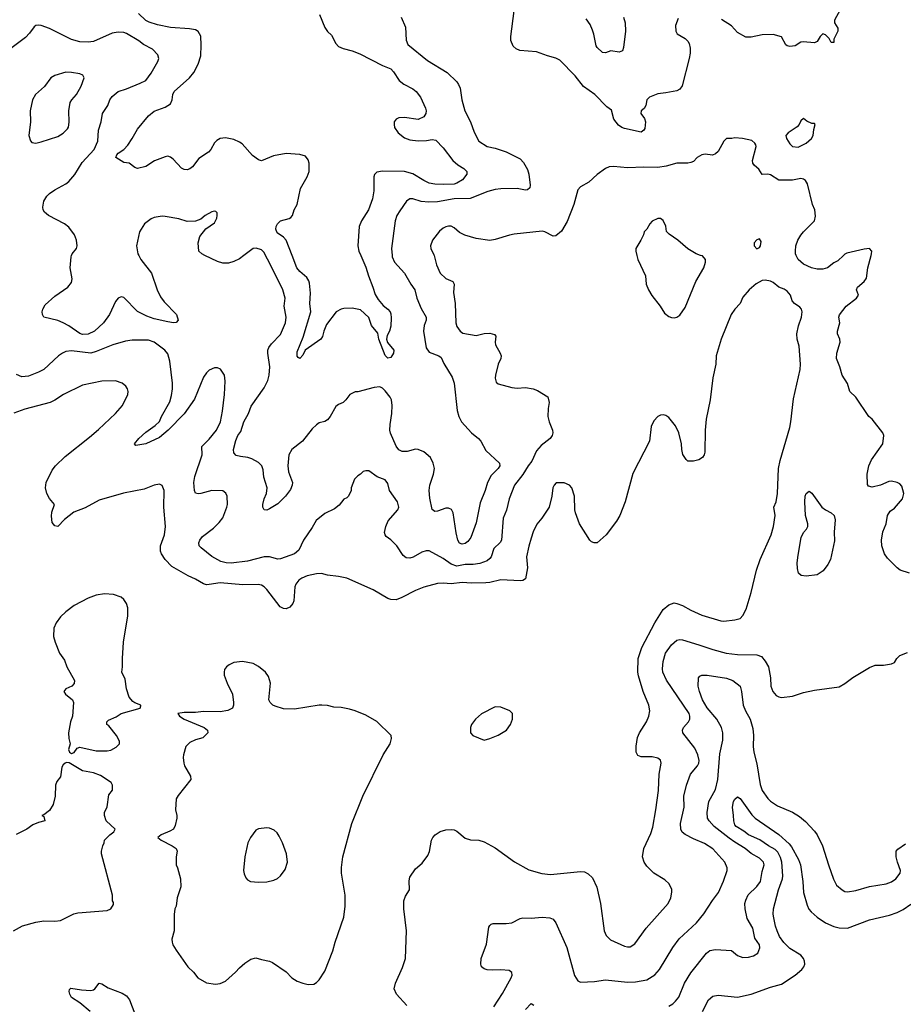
# Model space of a CAD drawing. Header units: inches. Extents: x 1793441 to 1900654, y 320892 to 470514.
# Tile 92 of 99: x 1852214 to 1858635, y 454557 to 461713. Entities that reach past the tile are written whole.
import ezdxf

# ---------------------------------------------------------------- set-up
doc = ezdxf.new("R2010")
doc.units = ezdxf.units.IN
doc.header["$MEASUREMENT"] = 0
doc.layers.add('B8455', color=7, linetype='Continuous')
doc.layers.add('B8456', color=7, linetype='Continuous')

msp = doc.modelspace()

# ---------------------------------------------------------------- linework, layer by layer
at = {"layer": 'B8455', "color": 5}
for points, elevation in [([(1855224.6, 460000), (1855241.5, 459930), (1855270, 459870.6), (1855310, 459832.2), (1855360.7, 459810), (1855370, 459791.3), (1855365.3, 459730), (1855378.9, 459650), (1855384.2, 459510), (1855390, 459484), (1855414.4, 459450), (1855434, 459434), (1855530, 459418.2), (1855590, 459432.8), (1855630, 459434.2), (1855663.9, 459423.9), (1855673.5, 459413.5), (1855668.2, 459370), (1855670.5, 459350), (1855706.4, 459290), (1855712.7, 459270), (1855710.4, 459249.6), (1855690.6, 459210), (1855670.7, 459130), (1855667.9, 459107.9), (1855677.3, 459077.3), (1855690, 459067.3), (1855790, 459040.3), (1855830, 459035.8), (1855890, 459040.4), (1855944.7, 459030), (1855977.4, 459017.4), (1856050.7, 458970.7), (1856061, 458930), (1856054, 458886), (1856052.7, 458830), (1856061.3, 458790), (1856084.9, 458730), (1856087, 458710), (1856083.1, 458690), (1856068.8, 458670), (1856003, 458617), (1855970, 458580.5), (1855935.9, 458504.1), (1855908.5, 458470), (1855870, 458406.9), (1855808.3, 458330), (1855771.1, 458230), (1855752.2, 458147.8), (1855728.1, 458090), (1855716.2, 457930), (1855705.8, 457914.2), (1855659.6, 457870), (1855639.3, 457810), (1855630, 457796.4), (1855610, 457780.6), (1855558.3, 457761.7), (1855510, 457752.7), (1855450, 457752.5), (1855390, 457742.2), (1855350, 457754.9), (1855290, 457797.3), (1855190, 457852.4), (1855167.9, 457852.1), (1855136.9, 457843.1), (1855073.9, 457806.1), (1855050, 457799.3), (1855022, 457802), (1854999.2, 457819.2), (1854953.8, 457890), (1854910, 457933.7), (1854877, 457957), (1854868.7, 457968.7), (1854865.5, 457985.5), (1854873.3, 458030), (1854892.3, 458070), (1854962.4, 458150), (1854969.7, 458170), (1854958.3, 458210), (1854901.6, 458290), (1854890, 458342), (1854870, 458369.2), (1854811.6, 458391.6), (1854750, 458434), (1854730, 458435.3), (1854710, 458428.7), (1854690, 458408.7), (1854670, 458398), (1854646.4, 458373.6), (1854622, 458310), (1854622, 458290), (1854602, 458250), (1854590, 458238), (1854570, 458228), (1854534.4, 458185.6), (1854502.5, 458157.5), (1854430, 458123.7), (1854367.1, 458072.9), (1854338.3, 458021.7), (1854274.9, 457930), (1854242.3, 457857.7), (1854210, 457831), (1854110, 457794), (1854090, 457791.2), (1854030, 457808.6), (1853990, 457809.8), (1853870, 457777.2), (1853750, 457763.5), (1853714.3, 457765.7), (1853674.8, 457774.8), (1853610, 457811.3), (1853533.4, 457873.4), (1853518.9, 457890), (1853515.1, 457910), (1853523.1, 457930), (1853543.1, 457956.9), (1853621.6, 458018.4), (1853662, 458058), (1853690, 458093.4), (1853718.9, 458170), (1853722.6, 458190), (1853721.3, 458250), (1853712.3, 458272.3), (1853689.6, 458289.6), (1853610, 458290.8), (1853530, 458268.8), (1853510, 458266.4), (1853491.1, 458271.1), (1853482.7, 458290), (1853479.4, 458350), (1853486.6, 458393.4), (1853538.5, 458550), (1853538.3, 458610), (1853590, 458663.5), (1853642.7, 458730), (1853672.9, 458790), (1853688.3, 458868.3), (1853702.6, 458990), (1853705.8, 459085.8), (1853700.9, 459130), (1853672.1, 459172.1), (1853650, 459182.7), (1853630, 459182), (1853590, 459165.1), (1853570, 459147), (1853550, 459115.1), (1853484, 458956), (1853410, 458848.2), (1853293, 458730), (1853230, 458677.4), (1853131, 458630), (1853058, 458618), (1853048.7, 458630), (1853079.3, 458670), (1853130, 458715.8), (1853197.6, 458762.4), (1853228.5, 458791.5), (1853244.4, 458830), (1853303.7, 458936.3), (1853317.7, 458982.3), (1853325, 459030), (1853324.4, 459070), (1853305.3, 459230), (1853290, 459285.1), (1853268.2, 459310), (1853190, 459369.7), (1853150, 459383.9), (1853030, 459383.9), (1852983, 459377), (1852889.4, 459350.6), (1852770, 459300.7), (1852730, 459289.8), (1852590, 459305.1), (1852550, 459300.4), (1852524.9, 459290), (1852495.5, 459270), (1852390, 459169.7), (1852350.7, 459150), (1852276.9, 459123.1), (1852230, 459117.6), (1852190, 459133.6)], 360), ([(1853078.3, 460000), (1853093.7, 459970), (1853170.4, 459870), (1853211.5, 459750), (1853237.6, 459697.6), (1853263.4, 459663.4), (1853352.2, 459570), (1853364, 459530), (1853350, 459513.2), (1853330.4, 459509.6), (1853290, 459516.9), (1853190, 459539.8), (1853138.1, 459558.2), (1853070, 459591.2), (1852970, 459693), (1852950, 459697.6), (1852930, 459689.4), (1852910, 459663.7), (1852866, 459570), (1852823.2, 459510), (1852758.3, 459450), (1852710, 459427.7), (1852670, 459425.7), (1852650, 459432.1), (1852570, 459487.3), (1852530, 459508.8), (1852490, 459526.6), (1852389.6, 459550), (1852379.7, 459570), (1852377.4, 459590), (1852380.5, 459610), (1852399.6, 459640.4), (1852470, 459704.2), (1852564.5, 459770), (1852590, 459802.8), (1852594.7, 459830), (1852580.5, 459910), (1852588.2, 459990), (1852591.1, 460000)], 340), ([(1853843.1, 460000), (1853810, 459975.4), (1853770, 459955.1), (1853730, 459942.2), (1853690, 459944.4), (1853650, 459955.6), (1853557.8, 460000)], 340), ([(1854920.7, 460000), (1854921.5, 459990), (1854937.4, 459950), (1855010.2, 459870.2), (1855056.1, 459790), (1855085.5, 459750), (1855100.9, 459690), (1855130, 459613), (1855167.9, 459550), (1855167.4, 459530), (1855152.9, 459490), (1855147.7, 459450), (1855167.5, 459327.5), (1855190, 459295.8), (1855260.5, 459270), (1855277.5, 459257.5), (1855295.2, 459215.3), (1855355.9, 459115.9), (1855371.7, 459070), (1855391.8, 458871.8), (1855404.9, 458830), (1855424.9, 458790), (1855495.8, 458710), (1855548, 458670), (1855566, 458650), (1855601.8, 458581.8), (1855700.5, 458490), (1855702.4, 458470), (1855691.8, 458450), (1855640.3, 458399.7), (1855612.7, 458350), (1855595.8, 458290), (1855559.6, 458200.4), (1855530, 458057.2), (1855491.7, 457950), (1855470, 457921.6), (1855450, 457906.3), (1855430, 457900.5), (1855410, 457907.3), (1855397.6, 457930), (1855384.4, 457984.4), (1855363.9, 458130), (1855352.7, 458152.7), (1855330, 458163.5), (1855310, 458162.6), (1855250, 458142), (1855230, 458139.6), (1855210, 458154), (1855194.4, 458234.4), (1855189.8, 458290), (1855195.3, 458330), (1855220.9, 458410), (1855227.1, 458450), (1855218.5, 458490), (1855198.5, 458530), (1855150, 458571.6), (1855110.4, 458589.6), (1855090, 458591.1), (1855030, 458575.1), (1854993.8, 458573.8), (1854970, 458587), (1854950, 458612.7), (1854908.1, 458708.1), (1854903.9, 458730), (1854905.1, 458770), (1854917.3, 458850), (1854919.8, 458910), (1854915.3, 458950), (1854906.4, 458970), (1854870, 459014.7), (1854850, 459035.1), (1854830, 459044.1), (1854790, 459040.7), (1854670, 459009.3), (1854650.8, 459009.2), (1854612, 458990), (1854584.7, 458950), (1854564.7, 458930), (1854530, 458916), (1854510, 458901.2), (1854470.5, 458830), (1854450, 458803.7), (1854430, 458792.3), (1854390, 458784), (1854370, 458769.2), (1854339.5, 458740.5), (1854268, 458650), (1854191.2, 458588.8), (1854170.2, 458549.8), (1854163.2, 458470), (1854167.5, 458427.5), (1854195.6, 458350), (1854193.4, 458330), (1854181, 458299), (1854145.2, 458250), (1854090, 458195.1), (1854030, 458156.9), (1854010, 458149.4), (1853989, 458150), (1853979.5, 458170), (1853981.1, 458190), (1853989.8, 458230), (1854006.2, 458270), (1854012, 458310), (1853987.9, 458387.9), (1853982.5, 458442.5), (1853974, 458470), (1853950, 458495.6), (1853901, 458521), (1853871.6, 458531.6), (1853817.6, 458537.6), (1853786, 458546), (1853770, 458564), (1853768.5, 458588.5), (1853785.1, 458654.9), (1853799.7, 458690), (1853819.6, 458720.5), (1853842.9, 458790), (1853875.2, 458850), (1853896.3, 458903.7), (1853990, 459038.3), (1854016.3, 459090), (1854026.6, 459130), (1854032.4, 459190), (1854016.1, 459290), (1854017.6, 459310), (1854024.8, 459330), (1854043.9, 459356.1), (1854110, 459423.7), (1854146, 459510), (1854150.8, 459550), (1854135.7, 459630), (1854143.5, 459690), (1854124.8, 459750), (1854030, 459944.5), (1854000.9, 460000)], 340), ([(1854691.8, 460000), (1854730, 459914.8), (1854747.7, 459850), (1854780.2, 459770), (1854795.9, 459715.9), (1854818.6, 459678.6), (1854855.2, 459635.2), (1854890, 459608.7), (1854904.9, 459590), (1854910, 459574.8), (1854913, 459547), (1854910, 459486), (1854902, 459450), (1854883.4, 459416.6), (1854879.6, 459390), (1854885.7, 459365.7), (1854932.2, 459310), (1854930.3, 459290), (1854910, 459258), (1854890, 459253.6), (1854870, 459272), (1854823.7, 459390), (1854815.3, 459435.3), (1854771, 459490), (1854750, 459547.8), (1854690, 459605.1), (1854630, 459616.8), (1854570, 459614.7), (1854550, 459609.7), (1854512.7, 459590), (1854443, 459497), (1854423.8, 459450), (1854414.4, 459410), (1854400.9, 459390), (1854288.9, 459311.1), (1854270, 459274), (1854250, 459249.5), (1854237.2, 459257.2), (1854230, 459268), (1854230, 459298), (1854274.1, 459405.9), (1854329.8, 459590), (1854321.1, 459650), (1854326.1, 459726.1), (1854318.6, 459798.6), (1854314.9, 459814.9), (1854299.7, 459839.7), (1854250, 459882.9), (1854228.3, 459910), (1854193, 460000)], 320), ([(1856698.2, 460000), (1856706, 459970), (1856762.6, 459850), (1856767, 459790), (1856782.4, 459750), (1856807.8, 459707.8), (1856867.7, 459630), (1856899.9, 459579.9), (1856930, 459554.8), (1856950, 459547.3), (1856970, 459546.8), (1856990, 459551), (1857010, 459564.7), (1857050, 459621), (1857128.2, 459810), (1857184.8, 459910), (1857197.3, 459950), (1857197.4, 459970), (1857175.4, 459995.4), (1857160.8, 460000)], 380), ([(1858200.6, 460000), (1858160.4, 459959.6), (1858130, 459945.2), (1858084.7, 459910), (1858050, 459900.7), (1858010, 459899.6), (1857969, 459910), (1857910, 459936.9), (1857870, 459969.6), (1857856, 460000)], 360), ([(1858681.2, 457690), (1858612.7, 457712.7), (1858589.8, 457729.7), (1858520.1, 457800.1), (1858499.5, 457830), (1858479.5, 457890), (1858476.2, 457930), (1858486, 457990), (1858509.6, 458050), (1858520.5, 458110), (1858538.7, 458141.3), (1858570, 458162), (1858629.2, 458230), (1858639.3, 458270), (1858623.2, 458323.2), (1858610, 458339), (1858590, 458349.2), (1858550, 458359), (1858530, 458357.2), (1858470, 458329.2), (1858410, 458315.3), (1858382, 458322), (1858375.3, 458335.3), (1858372.7, 458410), (1858385.1, 458470), (1858404.9, 458515.1), (1858485.2, 458630), (1858492.7, 458690), (1858485.2, 458710), (1858408.5, 458808.5), (1858385.1, 458830), (1858290, 458969.3), (1858247.6, 459010), (1858229.7, 459069.7), (1858189.7, 459129.7), (1858174.5, 459190), (1858149.6, 459250), (1858152.7, 459290), (1858175.1, 459370), (1858173.3, 459390), (1858156.2, 459430), (1858156.2, 459450), (1858173.6, 459510), (1858167, 459550), (1858171.9, 459568.1), (1858220.7, 459630), (1858294, 459690), (1858309, 459710), (1858294, 459750), (1858301.2, 459770), (1858349.5, 459810.5), (1858366.6, 459833.4), (1858377, 459910), (1858401.8, 460000)], 360), ([(1855027.5, 454547.5), (1854951.9, 454631.9), (1854936, 454670), (1854945.2, 454710), (1854996.1, 454823.9), (1855016.3, 454890), (1855024.7, 455090), (1855005.1, 455250), (1855006, 455310), (1855017.7, 455342.3), (1855046, 455390), (1855044.9, 455455.1), (1855050, 455481), (1855090, 455541), (1855137.5, 455582.5), (1855180.2, 455639.8), (1855192, 455668), (1855206.6, 455750), (1855217, 455770), (1855232.3, 455790), (1855270, 455814), (1855310, 455824.4), (1855348.1, 455828.1), (1855370, 455825.5), (1855390, 455816.3), (1855450, 455764.7), (1855490, 455751.3), (1855550, 455750.8), (1855590, 455738.8), (1855670, 455694), (1855810, 455592.4), (1855913.9, 455533.9), (1856007.8, 455507.8), (1856070, 455500.3), (1856290, 455522.6), (1856318.9, 455518.9), (1856345.8, 455505.9), (1856376.5, 455476.5), (1856408.9, 455408.9), (1856433.7, 455290), (1856460.4, 455090), (1856476.2, 455056.2), (1856506.4, 455026.4), (1856610, 454978.9), (1856630, 454973.7), (1856650, 454975.3), (1856683.9, 454996.1), (1856766.3, 455110), (1856925.6, 455290), (1856945.1, 455330), (1856952.1, 455372.1), (1856951.9, 455391.9), (1856933.4, 455433.4), (1856902, 455462), (1856822.7, 455510), (1856770, 455560.9), (1856752, 455590), (1856740.7, 455630), (1856749.6, 455690), (1856801, 455799), (1856814.6, 455845.4), (1856837.8, 455970), (1856854.8, 456110), (1856859.8, 456230), (1856876.4, 456310), (1856870.8, 456330.8), (1856850, 456346.3), (1856810, 456354.7), (1856730, 456356.2), (1856706.5, 456366.5), (1856694, 456390), (1856694.2, 456434.1), (1856702.9, 456497.1), (1856717.7, 456530), (1856769.1, 456610.9), (1856786.4, 456650), (1856793.7, 456690), (1856785.3, 456730), (1856744.2, 456830), (1856710, 456945.2), (1856706.3, 456970), (1856709, 457070), (1856735.1, 457150), (1856830, 457330.4), (1856890, 457426.7), (1856930, 457460.3), (1856970, 457473.7), (1856990, 457470.3), (1857030, 457455.3), (1857090, 457422.3), (1857170, 457386.3), (1857310, 457344.2), (1857330, 457342.6), (1857410, 457350.3), (1857450, 457362), (1857470, 457382), (1857494, 457430), (1857530.6, 457549.4), (1857567.3, 457712.7), (1857595.3, 457790), (1857675.1, 457970), (1857690.7, 458029.3), (1857703.5, 458110), (1857695.3, 458170), (1857710.9, 458210), (1857719.8, 458270), (1857727.4, 458450), (1857740.4, 458510), (1857809.7, 458750), (1857818.3, 458790), (1857836.2, 458956.2), (1857886, 459170), (1857887.4, 459210), (1857878.9, 459338.9), (1857863.5, 459390), (1857860.5, 459430), (1857873, 459487), (1857896.3, 459550), (1857901.1, 459590), (1857894.3, 459610), (1857883.1, 459623.1), (1857844.5, 459650), (1857828.5, 459668.5), (1857815.6, 459710), (1857790, 459740.7), (1857770, 459754.7), (1857730, 459769.6), (1857690, 459801.6), (1857670, 459811.5), (1857630, 459819.6), (1857610, 459816.2), (1857566.6, 459793.4), (1857514.9, 459750), (1857470, 459695.1), (1857450.5, 459650), (1857411.2, 459608.8), (1857384.9, 459570), (1857312, 459390), (1857276, 459270), (1857271.7, 459210), (1857250.3, 459110), (1857231.8, 458950), (1857202.4, 458810), (1857194.4, 458730), (1857192.2, 458570), (1857188.2, 458550), (1857175.5, 458530), (1857150, 458514), (1857110, 458503.7), (1857070, 458505.2), (1857056.6, 458516.6), (1857033.8, 458553.8), (1857024.5, 458590), (1857022, 458630), (1857002.9, 458710), (1856980.1, 458760.1), (1856930, 458821.2), (1856910, 458837.2), (1856890, 458841.2), (1856870, 458839), (1856850, 458829), (1856821.6, 458798.4), (1856802.8, 458757.2), (1856790.6, 458650), (1856670, 458414), (1856614, 458210), (1856574.4, 458110), (1856551.5, 458068.5), (1856476.3, 457970), (1856411, 457910), (1856388, 457910), (1856370, 457917.2), (1856357.2, 457930), (1856280.9, 458050), (1856253.2, 458130), (1856249, 458150), (1856246.6, 458250), (1856226, 458310), (1856209, 458330), (1856170, 458346.6), (1856113.4, 458346.6), (1856097.3, 458330), (1856087.7, 458310), (1856082, 458250), (1856060.7, 458170), (1856008, 458090), (1855972.7, 458047.3), (1855945.3, 457990), (1855930, 457944), (1855912.8, 457887.2), (1855897, 457810), (1855903.8, 457730), (1855890, 457648.7), (1855870, 457637.2), (1855850, 457635.1), (1855710, 457641.7), (1855630, 457622), (1855600.2, 457619.8), (1855496.9, 457616.9), (1855430, 457622.8), (1855350, 457614), (1855290, 457617.8), (1855250, 457615.1), (1855151.7, 457588.3), (1855090, 457564.2), (1854990, 457513), (1854950, 457497.6), (1854910, 457499.5), (1854890, 457506.6), (1854781.2, 457570), (1854590, 457654.7), (1854530, 457667.1), (1854450, 457674.7), (1854407.3, 457687.3), (1854370, 457686.2), (1854302.8, 457670), (1854264.8, 457655.2), (1854241.1, 457638.9), (1854220.3, 457610), (1854213.7, 457590), (1854206, 457490), (1854197.4, 457470), (1854175.6, 457444.4), (1854150, 457432.4), (1854130, 457433.5), (1854106.6, 457446.6), (1854010, 457571.1), (1853990, 457592.1), (1853970, 457603.1), (1853946.9, 457606.9), (1853834.8, 457605.2), (1853670, 457620.2), (1853590, 457607.8), (1853570, 457606.8), (1853550, 457612), (1853490, 457646.4), (1853437, 457670), (1853319, 457739), (1853269.8, 457790), (1853243.8, 457830), (1853235.8, 457850), (1853235.8, 457890), (1853265.7, 457970), (1853273.7, 458030), (1853260.7, 458170), (1853263.7, 458290), (1853250, 458328.7), (1853230, 458337.2), (1853190, 458329.4), (1853118.7, 458301.3), (1852968.1, 458271.9), (1852790, 458220.4), (1852690, 458165.4), (1852606.4, 458133.6), (1852539.9, 458080.1), (1852490.5, 458029.5), (1852470, 458034), (1852450, 458058), (1852444.9, 458104.9), (1852447, 458133), (1852466, 458190), (1852430, 458233.2), (1852409.7, 458269.7), (1852401.3, 458310), (1852406, 458350), (1852450, 458439.3), (1852474.7, 458470), (1852542.8, 458537.2), (1852722, 458678), (1852785.6, 458734.4), (1852909.6, 458850), (1852960.9, 458910), (1852999, 458990), (1853001.2, 459010), (1852997.2, 459030), (1852984, 459050), (1852959, 459070), (1852910, 459087.3), (1852810, 459086.6), (1852670, 459057.7), (1852531.9, 458988.1), (1852470, 458947.1), (1852434, 458930), (1852250, 458883.1), (1852170, 458854)], 380), ([(1855660, 454540), (1855723.3, 454636.7), (1855786, 454750), (1855791.6, 454770), (1855789.5, 454789.5), (1855770, 454802), (1855710, 454808), (1855650, 454805.1), (1855610, 454808.2), (1855590, 454814), (1855569.6, 454830), (1855564.2, 454850), (1855566.3, 454890), (1855606.2, 454993.8), (1855623.1, 455116.9), (1855629.7, 455130.3), (1855640.8, 455139.2), (1855655.6, 455144.4), (1855750, 455143.7), (1855789.7, 455150.3), (1855850, 455180.3), (1855870, 455185.3), (1855930, 455183.7), (1856010.3, 455190.3), (1856065.3, 455185.3), (1856090, 455176.3), (1856110.2, 455150.2), (1856189, 454970), (1856246.5, 454766.5), (1856268.7, 454728.7), (1856290, 454717.1), (1856390, 454723.1), (1856470, 454734.9), (1856630, 454717.8), (1856690, 454719.6), (1856770, 454734), (1856828.2, 454771.8), (1856862.6, 454810), (1856960.4, 454970), (1857006.4, 455033.6), (1857132.8, 455150), (1857185.4, 455214.6), (1857247.3, 455312.7), (1857291.1, 455370), (1857327.6, 455452.4), (1857354, 455530), (1857354, 455550), (1857337.7, 455590), (1857250, 455686.4), (1857190, 455725.8), (1857110, 455760.3), (1857050, 455792.1), (1857028.6, 455808.6), (1857017.8, 455830), (1857016.1, 455870), (1857042.6, 455990), (1857040.9, 456070), (1857059.8, 456150), (1857089.7, 456230), (1857138.9, 456290), (1857148.3, 456310), (1857150.8, 456330), (1857141.8, 456370), (1857119.7, 456419.7), (1857033.3, 456530), (1857031.5, 456550), (1857038.7, 456570), (1857073.3, 456610), (1857083.5, 456630), (1857084.4, 456650), (1857078.7, 456670), (1856913.7, 456913.7), (1856887.2, 456970), (1856884, 456996), (1856888.7, 457048.7), (1856908, 457110), (1856950, 457170.3), (1856990, 457203.7), (1857010, 457207.4), (1857030, 457204.9), (1857150, 457170.2), (1857250, 457135), (1857348.7, 457108.7), (1857430, 457099.7), (1857570, 457097.3), (1857604.2, 457084.2), (1857632, 457052), (1857654.3, 457010), (1857669.1, 456930), (1857672, 456870), (1857686.4, 456830), (1857710, 456802), (1857730, 456790.6), (1857750, 456788), (1857830, 456797.6), (1857910, 456823.1), (1857990, 456841.3), (1858170, 456864.9), (1858210, 456888), (1858268.1, 456931.9), (1858390, 457004), (1858430, 457020.7), (1858490, 457021), (1858550, 457032), (1858570, 457042), (1858588.7, 457070), (1858610, 457091.3), (1858665.6, 457114.4)], 360), ([(1856930, 454543.2), (1856959.1, 454560.9), (1856980.5, 454579.5), (1857003.1, 454610), (1857044.8, 454710), (1857090, 454786.7), (1857204.7, 454930), (1857230, 454947.2), (1857270, 454956.5), (1857387.5, 454947.5), (1857430, 454912), (1857470, 454898), (1857510, 454901), (1857546, 454910), (1857578, 454930), (1857593.2, 454966.8), (1857589, 454990), (1857557.2, 455037.2), (1857542, 455110), (1857500.6, 455180.6), (1857485.6, 455250), (1857484.5, 455290), (1857490, 455313.4), (1857507.8, 455352.2), (1857570, 455414), (1857597.4, 455450), (1857610, 455522.8), (1857623.8, 455570), (1857618.8, 455590), (1857590, 455619.8), (1857530, 455653.3), (1857486.6, 455690), (1857410, 455734.5), (1857370, 455764.1), (1857261.2, 455850), (1857224.2, 455890), (1857212.8, 455910), (1857209.8, 455950), (1857222.5, 456030), (1857270, 456117.1), (1857287.7, 456190), (1857301.4, 456378.6), (1857323.7, 456476.3), (1857324.2, 456530), (1857313.5, 456570), (1857278.9, 456630), (1857210, 456712.9), (1857176.8, 456770), (1857153.2, 456830), (1857144.5, 456870), (1857146, 456930), (1857157.5, 456942.5), (1857170.9, 456949.1), (1857210.8, 456949.2), (1857350, 456928.2), (1857397.1, 456910), (1857448.4, 456870), (1857459.6, 456830), (1857471.4, 456730), (1857487.2, 456690), (1857521.3, 456630), (1857542, 456562), (1857546.4, 456510), (1857542.9, 456430), (1857548.3, 456390), (1857570, 456306), (1857594.2, 456154.2), (1857609.1, 456110), (1857650, 456052.2), (1857670, 456034.6), (1857719.9, 455999.9), (1857830, 455954), (1857881.5, 455921.5), (1857924.6, 455884.6), (1857990, 455816.4), (1858009.2, 455789.2), (1858048.9, 455710), (1858090.3, 455570.3), (1858127.7, 455467.7), (1858150, 455424), (1858190, 455388), (1858210, 455377.1), (1858230, 455374.4), (1858290, 455383.7), (1858390, 455414), (1858510, 455433.7), (1858550, 455447.4), (1858582, 455470), (1858612, 455510), (1858615.1, 455530), (1858592, 455590), (1858582.7, 455630), (1858584, 455670), (1858595.1, 455684.9), (1858650, 455724)], 340), ([(1852168.7, 455090), (1852233.6, 455126.4), (1852330, 455154.8), (1852390, 455164.7), (1852470, 455161), (1852510, 455167.3), (1852605.9, 455214.1), (1852636.9, 455223.1), (1852850, 455239.1), (1852875.3, 455250), (1852896.4, 455283.6), (1852896.4, 455296.4), (1852888, 455310), (1852889, 455350), (1852809, 455650), (1852809.1, 455670.9), (1852818, 455710), (1852828, 455730), (1852829.1, 455750.9), (1852868, 455790), (1852898, 455810), (1852908, 455830), (1852842, 455890), (1852828.7, 455930), (1852828.9, 455951.1), (1852848.4, 455991.6), (1852860.4, 456079.6), (1852887.3, 456112.7), (1852888, 456150), (1852878, 456170), (1852800.2, 456220.2), (1852750, 456239), (1852670, 456254), (1852572.7, 456312.7), (1852554.5, 456314.5), (1852544.9, 456310), (1852530, 456297), (1852520.2, 456279.8), (1852510.4, 456210), (1852483.9, 456176.1), (1852474.3, 456150), (1852470.3, 456069.7), (1852456, 456010), (1852430, 455966), (1852390, 455935.3), (1852374, 455930), (1852390, 455922), (1852396, 455890), (1852350, 455879.3), (1852310, 455862.7), (1852264.7, 455830), (1852188.3, 455791.7)], 420), ([(1857175, 454505), (1857220.5, 454590), (1857250, 454615.3), (1857290, 454624), (1857430, 454609.1), (1857530, 454631.3), (1857670, 454681.8), (1857750, 454704.7), (1857850, 454769.1), (1857897.2, 454810), (1857912.4, 454830), (1857918.9, 454850), (1857917.7, 454870), (1857909.8, 454890), (1857890, 454915.2), (1857810, 454963), (1857767, 455007), (1857736.4, 455050), (1857717.9, 455090), (1857705.7, 455125.7), (1857693.2, 455186.8), (1857688.9, 455211.1), (1857692.5, 455250), (1857728.6, 455390), (1857757.2, 455470), (1857760.2, 455490), (1857752.7, 455590), (1857743.4, 455623.4), (1857722.4, 455662.4), (1857703.1, 455683.1), (1857654.8, 455710), (1857593.4, 455753.4), (1857510, 455788.8), (1857476.5, 455816.5), (1857419.3, 455850), (1857410, 455862.2), (1857402.3, 455890), (1857402, 455930), (1857392.8, 455990), (1857401.4, 456030), (1857410, 456048.2), (1857430, 456063.8), (1857450, 456053), (1857535, 455935), (1857557.8, 455910), (1857730, 455791.6), (1857804.5, 455724.5), (1857822.5, 455702.5), (1857873, 455610), (1857887.3, 455570), (1857904, 455450), (1857909.3, 455370), (1857936.9, 455276.9), (1857949.4, 455249.4), (1857964.9, 455230), (1858010.2, 455190.2), (1858070.4, 455150), (1858130, 455122), (1858170, 455113.2), (1858230, 455111.3), (1858390, 455170.2), (1858535.1, 455204.9), (1858590, 455225.4), (1858633.5, 455246.5), (1858690, 455284.7)], 320), ([(1852724.8, 454504.8), (1852650, 454566.9), (1852590, 454607.1), (1852576.8, 454630), (1852572.8, 454650), (1852575.3, 454664.7), (1852586.3, 454673.7), (1852661.8, 454661.8), (1852730, 454657.4), (1852750, 454662), (1852760.7, 454670), (1852790, 454710.6), (1852810, 454706.4), (1852857.1, 454677.1), (1852958, 454638), (1852990, 454618.6), (1853011.7, 454590), (1853050, 454487)], 380), ([(1855890, 454519.1), (1855930, 454562.8), (1855950, 454551.3)], 340)]:
    msp.add_lwpolyline(points, dxfattribs=dict(at, elevation=elevation))
for points, elevation in [([(1857930, 457669.3), (1857892.9, 457672.9), (1857874, 457690), (1857865.1, 457725.1), (1857864.4, 457764.4), (1857870, 457822), (1857893.6, 457950), (1857910, 457986.8), (1857932.7, 458010), (1857942, 458030), (1857941.6, 458050), (1857925.4, 458110), (1857919.6, 458210), (1857922.9, 458250), (1857929.6, 458270.4), (1857950, 458286), (1857970, 458271.3), (1858042.8, 458170), (1858070.4, 458150.4), (1858112, 458130), (1858132, 458110), (1858138.8, 458078.8), (1858132.8, 457987.2), (1858135.5, 457924.5), (1858105.5, 457790), (1858086.6, 457753.4), (1858052, 457708), (1858010, 457678)], 360), ([(1852830, 457539.7), (1852770, 457531.1), (1852710, 457508.2), (1852610, 457454.3), (1852550, 457409.6), (1852510, 457372), (1852479.1, 457330), (1852462.8, 457290), (1852458.8, 457230), (1852470.7, 457190), (1852504, 457110), (1852538.5, 457058.5), (1852556, 457010), (1852610.8, 456910), (1852610, 456888.7), (1852591.3, 456870), (1852550, 456849), (1852534.8, 456830), (1852546.8, 456810), (1852596.3, 456770), (1852605.5, 456750), (1852596.3, 456650), (1852582.4, 456610), (1852568, 456530), (1852570.6, 456490), (1852580.7, 456450), (1852568.2, 456410), (1852576, 456390), (1852590, 456378.8), (1852610, 456386), (1852630, 456418), (1852650, 456426), (1852770, 456398.8), (1852850, 456398.8), (1852875.5, 456404.5), (1852913.6, 456426.4), (1852938, 456450), (1852938, 456470), (1852918, 456510), (1852860.4, 456580.4), (1852846, 456590), (1852846, 456610), (1852858, 456622), (1852914.8, 456645.2), (1852950, 456670.8), (1853089, 456710), (1853093.2, 456726.8), (1853093.2, 456730), (1853050, 456747), (1853036.6, 456756.6), (1853009.7, 456789.7), (1852989.7, 456849.7), (1852980.5, 456920.5), (1852955.1, 456970), (1852961.6, 457010), (1852960.5, 457070), (1852968.1, 457188.1), (1852999.4, 457380.6), (1852998.6, 457438.6), (1852989.6, 457470), (1852970, 457499.5), (1852950, 457515.6), (1852895.6, 457535.6)], 420), ([(1853832.5, 457047.5), (1853770, 457040.7), (1853735.2, 457024.8), (1853716, 457010), (1853702.8, 456990), (1853699.1, 456970), (1853700.5, 456950), (1853721.6, 456890), (1853759.1, 456810), (1853768, 456750), (1853768, 456730), (1853760.7, 456710), (1853727.2, 456692.8), (1853670, 456683.5), (1853550, 456685.7), (1853490, 456678.3), (1853410, 456678.4), (1853362, 456670), (1853376, 456650), (1853408.8, 456628.8), (1853554.8, 456570), (1853578, 456550), (1853582, 456530), (1853545.4, 456494.6), (1853490, 456479), (1853450, 456459), (1853421, 456430), (1853402.8, 456370), (1853401, 456350), (1853406.8, 456310), (1853411, 456290), (1853454.4, 456214.4), (1853458, 456190), (1853364.5, 456075.5), (1853351.3, 456050), (1853346, 455970), (1853356, 455930), (1853356, 455910), (1853343.5, 455856.5), (1853331, 455830), (1853305.2, 455814.8), (1853242, 455790), (1853218, 455770), (1853241, 455750), (1853321, 455710), (1853350, 455690.7), (1853358.8, 455670), (1853350.7, 455629.3), (1853350.8, 455570.8), (1853361, 455550), (1853381, 455470), (1853384.7, 455410), (1853358, 455330), (1853351, 455270), (1853341, 455250), (1853336, 455210), (1853336, 455090), (1853318, 455030), (1853321, 455010), (1853326.8, 454990), (1853350.7, 454950), (1853436.3, 454830), (1853477.3, 454790), (1853508.9, 454748.9), (1853570, 454713.4), (1853635.9, 454704.1), (1853671.4, 454708.6), (1853710, 454724.9), (1853781.2, 454790), (1853810, 454822.8), (1853850, 454856), (1853893.6, 454886.4), (1853930, 454896), (1853970, 454882.8), (1854030, 454871), (1854050, 454861), (1854150, 454793.4), (1854190.3, 454750.3), (1854230, 454726), (1854270, 454710.4), (1854310, 454701.6), (1854350, 454703), (1854370, 454715.5), (1854390, 454736.3), (1854430, 454797.3), (1854490, 454946.8), (1854507.1, 455010), (1854568.5, 455190), (1854578.5, 455270), (1854577.7, 455350), (1854551.3, 455510), (1854551.3, 455551.3), (1854561.7, 455630), (1854627.4, 455870), (1854708.4, 456070), (1854855.6, 456370), (1854906.6, 456450), (1854916, 456490), (1854912.7, 456510), (1854810, 456612.6), (1854730, 456658.5), (1854652.7, 456690), (1854610, 456702), (1854550, 456714.2), (1854496.9, 456716.9), (1854450, 456728.2), (1854410, 456731.3), (1854388.8, 456731.2), (1854210, 456701.2), (1854130, 456703.7), (1854070, 456722.7), (1854052.1, 456732.1), (1854034, 456750), (1854025.2, 456770), (1854036.2, 456890), (1854020.5, 456940.5), (1854000.7, 456970), (1853950, 457011.5), (1853910, 457033)], 420), ([(1855670, 456719.3), (1855570, 456669.3), (1855526.8, 456630), (1855496, 456590), (1855490.8, 456570), (1855490.9, 456530.9), (1855506, 456510), (1855590, 456478), (1855630, 456488.2), (1855690, 456512.7), (1855752.3, 456550), (1855779.3, 456590), (1855796, 456630), (1855794, 456670), (1855775.3, 456690), (1855710, 456717.2)], 420), ([(1854010, 455840.9), (1853950, 455832.7), (1853930, 455822.7), (1853890.3, 455769.7), (1853872.7, 455730), (1853850.4, 455630), (1853840.5, 455530), (1853844.4, 455504.4), (1853857.5, 455477.5), (1853870, 455462.8), (1853890, 455450.7), (1853950, 455443.8), (1854010, 455448.4), (1854061, 455459), (1854087.7, 455472.3), (1854109.2, 455490), (1854143.3, 455536.7), (1854159.5, 455590), (1854152.3, 455650), (1854123.7, 455730), (1854100.1, 455780.1), (1854084.5, 455804.5), (1854062.9, 455822.9), (1854030, 455838)], 440)]:
    msp.add_lwpolyline(points, close=True, dxfattribs=dict(at, elevation=elevation))
at = {"layer": 'B8456', "color": 5}
for points, elevation in [([(1856998.8, 461721.2), (1856980.7, 461670), (1856982.8, 461630), (1856991, 461610), (1857050, 461575.5), (1857070, 461556.3), (1857078.7, 461538.7), (1857085.1, 461505.1), (1857085.2, 461470), (1857078, 461430), (1857027.7, 461232.3), (1857012, 461208), (1856990, 461195.6), (1856910, 461180.4), (1856850, 461174.3), (1856790.8, 461150), (1856770.6, 461130), (1856764.4, 461090), (1856753, 461067), (1856730.8, 461050), (1856726.8, 461030), (1856755.1, 460995.1), (1856761.1, 460970), (1856757, 460923), (1856750, 460908.7), (1856730, 460896), (1856610, 460920.8), (1856588.5, 460928.5), (1856565.1, 460945.1), (1856532.4, 460990), (1856514, 461054), (1856479.5, 461079.5), (1856393.2, 461170), (1856310, 461226), (1856250, 461303.7), (1856139.5, 461419.5), (1856110, 461434), (1856050, 461449.2), (1855970, 461479.3), (1855849.4, 461489.4), (1855820.7, 461500.7), (1855800.1, 461520.1), (1855782.5, 461562.5), (1855782, 461590), (1855825.2, 461910)], 340), ([(1854193, 460000), (1854149.8, 460110), (1854130, 460133.1), (1854084.1, 460164.1), (1854074.8, 460190), (1854078, 460210), (1854087.9, 460230), (1854109.2, 460250.8), (1854172.4, 460267.6), (1854185.1, 460274.9), (1854196, 460290), (1854209.4, 460330), (1854231.2, 460368.8), (1854255.1, 460484.9), (1854302.4, 460570), (1854317.4, 460610), (1854317.6, 460670), (1854310, 460694.5), (1854290, 460719.7), (1854250, 460733.8), (1854150, 460739.4), (1854057.8, 460722.2), (1853970, 460688), (1853950, 460694), (1853906.5, 460726.5), (1853830, 460809.7), (1853810, 460823.5), (1853770, 460841.3), (1853710, 460853.7), (1853670, 460848.4), (1853646.2, 460833.8), (1853630, 460816.9), (1853602.8, 460770), (1853585.5, 460750), (1853516, 460704), (1853470, 460644.5), (1853450, 460628.7), (1853430, 460621.8), (1853410, 460623.8), (1853390, 460634.6), (1853330, 460698.4), (1853310, 460714.6), (1853290, 460720.3), (1853270, 460717.1), (1853193.1, 460686.9), (1853130, 460645.1), (1853070, 460631.6), (1853050, 460638.4), (1853010, 460669.6), (1852970, 460674.5), (1852913.2, 460710), (1852918.4, 460730), (1852930, 460743), (1852969.8, 460770.2), (1852998.3, 460801.7), (1853031.4, 460848.6), (1853070, 460917.6), (1853150, 461013.7), (1853190, 461049), (1853270, 461076.5), (1853310, 461101.3), (1853322.3, 461130), (1853326.2, 461170), (1853337.2, 461190), (1853447.1, 461290), (1853479.8, 461330), (1853510.6, 461389.4), (1853528.8, 461450), (1853533.3, 461526.7), (1853530, 461592.7), (1853510, 461628), (1853490, 461638.4), (1853446.4, 461646.4), (1853310, 461656.5), (1853214.5, 461674.5), (1853154.6, 461694.6), (1853130, 461707.1), (1853076.8, 461756.8)], 320), ([(1854393.4, 461750), (1854430, 461654.9), (1854450, 461626.7), (1854479.7, 461599.7), (1854510, 461540.4), (1854530, 461518), (1854564, 461504), (1854630, 461487.5), (1854685.5, 461465.5), (1854850, 461378.9), (1854910, 461354.4), (1854930, 461333.4), (1854972.2, 461270), (1855004.7, 461244.7), (1855070.4, 461210), (1855094, 461190), (1855127, 461150), (1855163.1, 461070), (1855168.4, 461050), (1855166, 461030), (1855150, 461007.8), (1855110, 460988.2), (1855010, 461002.6), (1854970, 461000.5), (1854950.7, 460990), (1854935.5, 460970), (1854934.4, 460950), (1854938.4, 460930), (1854963.7, 460890), (1855010, 460854.6), (1855050, 460839.6), (1855110, 460831.8), (1855170, 460834.9), (1855210, 460843.1), (1855236.9, 460836.9), (1855290, 460782), (1855360.4, 460690), (1855397.6, 460657.6), (1855442, 460630), (1855462, 460610), (1855463.8, 460590), (1855430.4, 460550), (1855390, 460523.5), (1855370, 460518), (1855290, 460515.7), (1855230, 460516.8), (1855190, 460524), (1855150, 460543.2), (1855070, 460593.2), (1855010, 460609.9), (1854849.2, 460610.8), (1854810, 460603.5), (1854792.6, 460587.4), (1854786.7, 460570), (1854786.2, 460470), (1854778, 460410), (1854748, 460330), (1854698.5, 460250), (1854681.5, 460210), (1854670.2, 460070), (1854678.4, 460030), (1854691.8, 460000)], 320), ([(1858175.6, 461784.4), (1858134, 461710), (1858134.8, 461690), (1858158.8, 461650), (1858158.8, 461630), (1858131.3, 461570), (1858130, 461546), (1858110, 461548), (1858096.5, 461576.5), (1858070, 461602), (1858050, 461608.7), (1858030.7, 461589.3), (1858010, 461555.3), (1857990, 461544), (1857907.1, 461552.9), (1857890, 461549), (1857850, 461522.7), (1857810, 461517.2), (1857790, 461522), (1857782, 461530), (1857748.9, 461588.9), (1857690, 461604), (1857610, 461602.7), (1857530, 461586), (1857490, 461585.2), (1857430, 461619), (1857387.5, 461667.5), (1857314.3, 461714.3)], 340), ([(1852591.1, 460000), (1852594, 460010), (1852625.7, 460050), (1852630.8, 460070), (1852625.3, 460110), (1852610.9, 460150), (1852570, 460204.7), (1852538.4, 460230), (1852423.7, 460290), (1852393.6, 460313.6), (1852384.2, 460330), (1852381.1, 460350), (1852390, 460393.4), (1852409.7, 460430), (1852429.8, 460450.2), (1852470, 460476.9), (1852550, 460519.6), (1852570, 460537.4), (1852613.5, 460586.5), (1852666.4, 460673.6), (1852754, 460770), (1852781.1, 460830), (1852787.3, 460910), (1852806.2, 460970), (1852815.1, 461030), (1852854.7, 461090), (1852869.7, 461130), (1852884.9, 461155.1), (1852928.3, 461191.7), (1852990.6, 461209.4), (1853089.8, 461250.2), (1853130, 461271.8), (1853170, 461324.4), (1853217, 461410), (1853223.7, 461430), (1853216.9, 461456.9), (1853177.6, 461497.6), (1853112.9, 461532.9), (1853078.7, 461558.7), (1852990, 461612.1), (1852970, 461620.4), (1852930, 461623.1), (1852884.7, 461615.3), (1852750, 461554.7), (1852710, 461549.8), (1852650, 461550.9), (1852590, 461568.8), (1852430, 461647.8), (1852370, 461669.7), (1852350, 461673), (1852330.3, 461669.7), (1852318.7, 461661.3), (1852285.9, 461614.1), (1852256.2, 461583.8), (1852130, 461489.8)], 340), ([(1854985.6, 461730), (1855017.6, 461657.6), (1855023.2, 461563.2), (1855033.3, 461533.3), (1855176.4, 461416.4), (1855321.3, 461330), (1855390, 461260.4), (1855402.6, 461242.6), (1855413.9, 461213.9), (1855427.7, 461130), (1855449, 461050), (1855490, 460970.5), (1855515.6, 460895.6), (1855550, 460830.4), (1855610, 460791.4), (1855670, 460778), (1855750, 460752.6), (1855850, 460702), (1855874.6, 460674.6), (1855903.8, 460623.8), (1855913.8, 460590), (1855923.7, 460510), (1855920.4, 460490), (1855904.2, 460475.8), (1855890, 460472.8), (1855830, 460485), (1855710, 460484.5), (1855670, 460478.7), (1855615.4, 460464.6), (1855487.5, 460412.5), (1855370, 460411.1), (1855250, 460389.9), (1855187.6, 460387.6), (1855131.4, 460391.4), (1855070, 460409.7), (1855050, 460410.9), (1855025.5, 460394.5), (1854976, 460324), (1854954.7, 460290), (1854941.3, 460250), (1854916.5, 460050), (1854920.7, 460000)], 340), ([(1856601.7, 461730), (1856614.3, 461690), (1856615.6, 461630), (1856601.6, 461510), (1856593.3, 461486.7), (1856570, 461477), (1856510, 461486.6), (1856470, 461472.7), (1856450, 461473.2), (1856410, 461509.4), (1856403, 461523), (1856386.6, 461606.6), (1856376.1, 461636.1), (1856358.8, 461678.8), (1856330, 461719.3)], 320), ([(1857856, 460000), (1857851.5, 460010), (1857851.3, 460030), (1857854.7, 460070), (1857869.7, 460110), (1857890, 460146), (1857909.7, 460170), (1857989.4, 460250), (1857996.3, 460283.7), (1857993, 460330), (1857976.3, 460370), (1857938.6, 460518.6), (1857923.2, 460543.2), (1857910, 460552.7), (1857890, 460558), (1857830, 460546.6), (1857730, 460547.3), (1857670, 460584), (1857650, 460589), (1857610, 460588), (1857585.6, 460625.6), (1857553.4, 460653.4), (1857542, 460670), (1857539.6, 460690), (1857565.2, 460790), (1857564, 460804), (1857556.5, 460816.5), (1857534.5, 460834.5), (1857466, 460850), (1857410, 460854), (1857390, 460849), (1857351.1, 460848.9), (1857330, 460828.7), (1857290, 460754), (1857270, 460737.2), (1857249.1, 460729.1), (1857194.8, 460734.8), (1857170, 460729.5), (1857137.3, 460710), (1857110, 460680.9), (1857090, 460674), (1857070, 460669.7), (1856990, 460669.6), (1856912.6, 460647.4), (1856850, 460637.6), (1856750, 460641.8), (1856630, 460635.6), (1856530, 460644.7), (1856497.6, 460642.4), (1856470, 460631.6), (1856410, 460588), (1856350, 460531.5), (1856290, 460497), (1856270, 460477.2), (1856241.3, 460370), (1856193.1, 460246.9), (1856150, 460175.6), (1856110, 460142.4), (1856090, 460138.7), (1856031.1, 460171.1), (1856010, 460175.6), (1855806, 460154), (1855772.5, 460147.5), (1855670, 460114.7), (1855630, 460108.3), (1855530, 460122), (1855447.9, 460147.9), (1855410, 460166.6), (1855370, 460200.5), (1855350, 460211.3), (1855330, 460213.3), (1855310, 460207.8), (1855290, 460197.6), (1855265.4, 460174.6), (1855212.7, 460110), (1855198.7, 460070), (1855202.6, 460050), (1855223.7, 460003.7), (1855224.6, 460000)], 360), ([(1853557.8, 460000), (1853537, 460010), (1853515.8, 460030), (1853509.7, 460090), (1853523.1, 460136.9), (1853567.2, 460192.8), (1853630, 460236), (1853645.2, 460270), (1853649, 460290), (1853648.7, 460308.7), (1853638, 460318), (1853630, 460322), (1853610, 460315.3), (1853562, 460290), (1853530, 460262), (1853490, 460249.2), (1853430, 460246.6), (1853370, 460266), (1853270, 460282.7), (1853250, 460283.7), (1853190, 460274.5), (1853170, 460266.6), (1853120.7, 460230), (1853083.7, 460170), (1853063.1, 460070), (1853073.1, 460010), (1853078.3, 460000)], 340), ([(1857160.8, 460000), (1857129.2, 460010), (1857070, 460047.3), (1856996.2, 460110), (1856933.7, 460153.7), (1856914.3, 460174.3), (1856908.9, 460211.1), (1856890, 460253.2), (1856870, 460268.7), (1856850, 460268.7), (1856810, 460248), (1856792, 460230), (1856771.3, 460190), (1856751.3, 460170), (1856746.8, 460150), (1856728, 460110), (1856690.6, 460050), (1856690.5, 460030), (1856698.2, 460000)], 380), ([(1854000.9, 460000), (1853990, 460020.7), (1853970, 460040.5), (1853932.5, 460052.5), (1853910, 460049.7), (1853843.1, 460000)], 340), ([(1858401.8, 460000), (1858404.5, 460010), (1858405.2, 460030), (1858389.1, 460049.1), (1858350, 460044.5), (1858223.6, 460016.4), (1858210, 460009.5), (1858200.6, 460000)], 360)]:
    msp.add_lwpolyline(points, dxfattribs=dict(at, elevation=elevation))
for points, elevation in [([(1852550, 461331.6), (1852470, 461307), (1852440.7, 461290), (1852392.9, 461227.1), (1852327.3, 461170), (1852307.7, 461130), (1852290.5, 461050), (1852293, 460970), (1852281, 460870), (1852291.1, 460831.1), (1852301, 460821), (1852330, 460816), (1852370, 460824.9), (1852490, 460863.8), (1852530, 460888.2), (1852561.7, 460918.3), (1852568.3, 460931.7), (1852572.7, 460967.3), (1852571.7, 461050), (1852579.9, 461110), (1852591.3, 461130), (1852625.8, 461170), (1852660.3, 461230), (1852682.9, 461290), (1852673.2, 461310), (1852650, 461318.7), (1852590, 461329.6)], 360), ([(1857910, 460994), (1857890, 460978), (1857878.8, 460950), (1857864.9, 460935.1), (1857798.8, 460890), (1857781, 460870), (1857786, 460850), (1857810, 460811.3), (1857830, 460791), (1857870, 460787.3), (1857930, 460814.8), (1857969, 460850), (1857979.3, 460870), (1857984.7, 460915.3), (1857995.3, 460950), (1857990, 460958), (1857970, 460958), (1857934.6, 460974.6)], 360), ([(1857590, 460119), (1857570, 460114), (1857551, 460090), (1857551, 460070), (1857570, 460047.3), (1857590, 460056), (1857598, 460070), (1857601.2, 460101.2)], 380)]:
    msp.add_lwpolyline(points, close=True, dxfattribs=dict(at, elevation=elevation))

doc.saveas('drawing.dxf')
